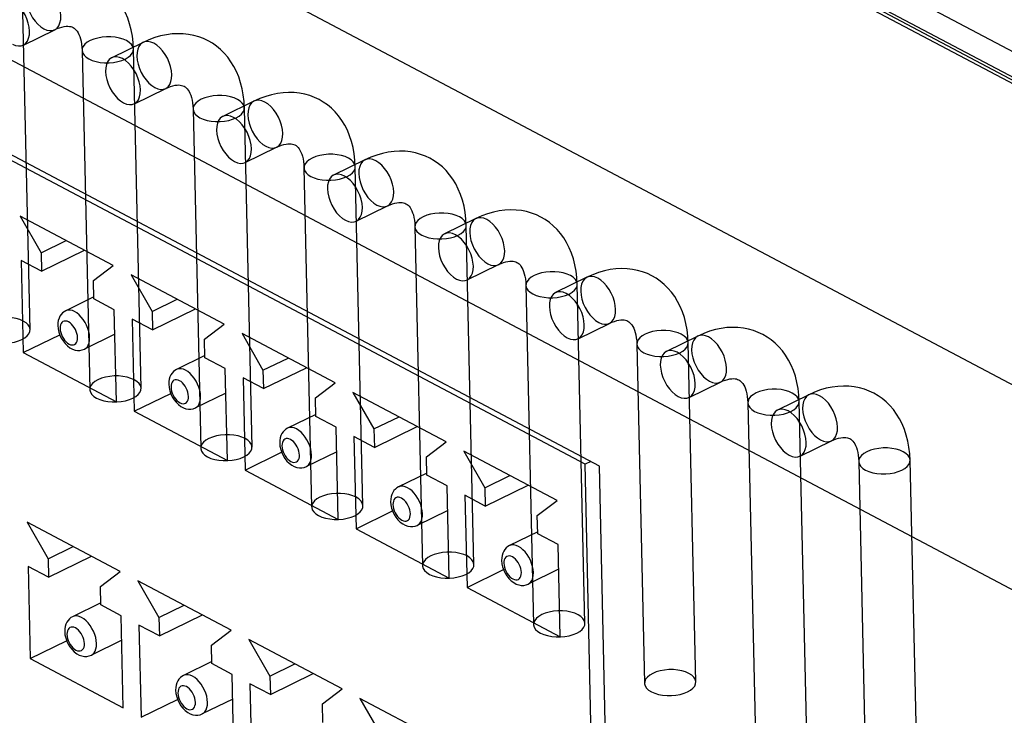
# Model space of a CAD drawing. Extents: x -840 to -217, y -121 to 557.
# Tile 91 of 145: x -372 to -349, y 467 to 484. Entities that reach past the tile are written whole.
import ezdxf

# ---------------------------------------------------------------- set-up
doc = ezdxf.new("R2010")
doc.units = 0
doc.header["$LTSCALE"] = 23.1
doc.layers.add('R912005577_AM_0', color=7, linetype='CONTINUOUS')

msp = doc.modelspace()

# ---------------------------------------------------------------- linework, layer by layer
at = {"layer": 'R912005577_AM_0', "color": 7}
for p, q in [((-342.102, 478.663), (-389.06, 503.522)), ((-341.956, 478.67), (-388.914, 503.529)), ((-343.104, 472.15), (-401.902, 503.276)), ((-388.652, 503.46), (-341.597, 478.551)), ((-341.371, 479.025), (-387.523, 503.458)), ((-345.135, 468.435), (-404.148, 499.675)), ((-358.394, 473.241), (-386.018, 487.864)), ((-358.728, 473.285), (-385.603, 487.512)), ((-371.697, 476.429), (-371.876, 484.356)), ((-371.854, 483.082), (-371.122, 483.44)), ((-369.058, 483.144), (-369.79, 482.786)), ((-370.482, 482.957), (-370.303, 475.031)), ((-369.104, 475.057), (-369.283, 482.983)), ((-369.261, 481.709), (-368.529, 482.067)), ((-366.465, 481.771), (-367.197, 481.413)), ((-366.511, 473.684), (-366.69, 481.61)), ((-367.889, 481.585), (-367.711, 473.658)), ((-366.669, 480.337), (-365.936, 480.694)), ((-363.872, 480.398), (-364.604, 480.041)), ((-363.918, 472.311), (-364.097, 480.238)), ((-365.297, 480.212), (-365.118, 472.286)), ((-364.076, 478.964), (-363.343, 479.322)), ((-371.93, 479.082), (-371.44, 478.227)), ((-369.753, 477.929), (-371.93, 479.082)), ((-361.279, 479.026), (-362.012, 478.668)), ((-361.325, 470.939), (-361.504, 478.865)), ((-362.704, 478.839), (-362.525, 470.913)), ((-371.44, 478.227), (-370.855, 478.513)), ((-371.44, 478.227), (-371.431, 477.796)), ((-371.431, 477.796), (-370.427, 478.286)), ((-371.907, 478.048), (-371.858, 475.894)), ((-371.431, 477.796), (-371.907, 478.048)), ((-370.215, 477.578), (-369.753, 477.929)), ((-361.483, 477.591), (-360.75, 477.949)), ((-369.337, 477.709), (-368.847, 476.854)), ((-367.16, 476.557), (-369.337, 477.709)), ((-370.206, 477.147), (-370.215, 477.578)), ((-360.111, 477.467), (-359.932, 469.54)), ((-358.686, 477.653), (-359.419, 477.296)), ((-358.732, 469.566), (-358.911, 477.492)), ((-370.207, 477.194), (-370.866, 476.873)), ((-369.729, 476.895), (-370.206, 477.147)), ((-368.847, 476.854), (-368.262, 477.14)), ((-369.681, 474.741), (-369.729, 476.895)), ((-368.847, 476.854), (-368.838, 476.423)), ((-368.838, 476.423), (-367.834, 476.913)), ((-369.314, 476.676), (-369.265, 474.522)), ((-368.838, 476.423), (-369.314, 476.676)), ((-367.622, 476.206), (-367.16, 476.557)), ((-358.89, 476.219), (-358.157, 476.576)), ((-369.716, 476.321), (-370.427, 475.974)), ((-366.745, 476.337), (-366.255, 475.481)), ((-364.567, 475.184), (-366.745, 476.337)), ((-371.858, 475.894), (-371.005, 476.311)), ((-367.613, 475.775), (-367.622, 476.206)), ((-357.518, 476.094), (-357.339, 468.168)), ((-356.093, 476.281), (-356.826, 475.923)), ((-356.139, 468.193), (-356.318, 476.12)), ((-371.858, 475.894), (-369.681, 474.741)), ((-367.614, 475.822), (-368.273, 475.5)), ((-367.136, 475.523), (-367.613, 475.775)), ((-366.255, 475.481), (-365.669, 475.767)), ((-367.088, 473.369), (-367.136, 475.523)), ((-366.255, 475.481), (-366.245, 475.051)), ((-366.245, 475.051), (-365.241, 475.541)), ((-366.721, 475.303), (-366.673, 473.149)), ((-366.245, 475.051), (-366.721, 475.303)), ((-365.03, 474.833), (-364.567, 475.184)), ((-356.297, 474.846), (-355.564, 475.204)), ((-369.265, 474.522), (-368.412, 474.938)), ((-367.123, 474.948), (-367.834, 474.601)), ((-364.152, 474.964), (-363.662, 474.109)), ((-361.974, 473.811), (-364.152, 474.964)), ((-365.02, 474.402), (-365.03, 474.833)), ((-354.925, 474.721), (-354.746, 466.795)), ((-353.5, 474.908), (-354.233, 474.55)), ((-353.546, 466.821), (-353.725, 474.747)), ((-369.265, 474.522), (-367.088, 473.369)), ((-365.021, 474.449), (-365.68, 474.127)), ((-364.543, 474.15), (-365.02, 474.402)), ((-363.662, 474.109), (-363.076, 474.395)), ((-364.495, 471.996), (-364.543, 474.15)), ((-363.662, 474.109), (-363.652, 473.678)), ((-363.652, 473.678), (-362.648, 474.168)), ((-364.128, 473.93), (-364.08, 471.776)), ((-363.652, 473.678), (-364.128, 473.93)), ((-362.437, 473.46), (-361.974, 473.811)), ((-353.704, 473.473), (-352.972, 473.831)), ((-366.673, 473.149), (-365.819, 473.566)), ((-364.53, 473.576), (-365.241, 473.229)), ((-361.559, 473.591), (-361.069, 472.736)), ((-359.381, 472.439), (-361.559, 473.591)), ((-362.427, 473.03), (-362.437, 473.46)), ((-358.597, 473.348), (-358.728, 473.285)), ((-352.332, 473.349), (-352.153, 465.422)), ((-350.953, 465.448), (-351.132, 473.374)), ((-366.673, 473.149), (-364.495, 471.996)), ((-358.432, 460.189), (-358.728, 473.285)), ((-358.23, 466.004), (-358.394, 473.241)), ((-362.428, 473.076), (-363.087, 472.755)), ((-361.951, 472.777), (-362.427, 473.03)), ((-361.069, 472.736), (-360.483, 473.022)), ((-361.902, 470.623), (-361.951, 472.777)), ((-361.069, 472.736), (-361.059, 472.305)), ((-361.059, 472.305), (-360.055, 472.796)), ((-361.535, 472.558), (-361.487, 470.404)), ((-361.059, 472.305), (-361.535, 472.558)), ((-359.844, 472.088), (-359.381, 472.439)), ((-364.08, 471.776), (-363.226, 472.193)), ((-361.938, 472.203), (-362.648, 471.856)), ((-359.834, 471.657), (-359.844, 472.088)), ((-371.769, 471.931), (-371.279, 471.076)), ((-369.591, 470.778), (-371.769, 471.931)), ((-364.08, 471.776), (-361.902, 470.623)), ((-359.835, 471.704), (-360.494, 471.382)), ((-359.358, 471.405), (-359.834, 471.657)), ((-371.279, 471.076), (-370.693, 471.362)), ((-359.309, 469.251), (-359.358, 471.405)), ((-371.279, 471.076), (-371.269, 470.645)), ((-371.269, 470.645), (-370.265, 471.135)), ((-371.746, 470.897), (-371.697, 468.743)), ((-371.269, 470.645), (-371.746, 470.897)), ((-361.487, 470.404), (-360.633, 470.821)), ((-359.345, 470.83), (-360.055, 470.483)), ((-370.054, 470.427), (-369.591, 470.778)), ((-370.044, 469.996), (-370.054, 470.427)), ((-369.176, 470.558), (-368.686, 469.703)), ((-366.998, 469.405), (-369.176, 470.558)), ((-361.487, 470.404), (-359.309, 469.251)), ((-370.045, 470.043), (-370.704, 469.721)), ((-369.568, 469.744), (-370.044, 469.996)), ((-368.686, 469.703), (-368.1, 469.989)), ((-369.519, 467.59), (-369.568, 469.744)), ((-368.686, 469.703), (-368.676, 469.272)), ((-368.676, 469.272), (-367.672, 469.762)), ((-369.153, 469.524), (-369.104, 467.371)), ((-368.676, 469.272), (-369.153, 469.524)), ((-367.461, 469.055), (-366.998, 469.405)), ((-366.583, 469.186), (-366.093, 468.33)), ((-364.405, 468.033), (-366.583, 469.186)), ((-371.697, 468.743), (-370.843, 469.16)), ((-369.555, 469.17), (-370.266, 468.823)), ((-367.451, 468.624), (-367.461, 469.055)), ((-371.697, 468.743), (-369.519, 467.59)), ((-367.452, 468.671), (-368.111, 468.349)), ((-366.975, 468.372), (-367.451, 468.624)), ((-366.093, 468.33), (-365.508, 468.616)), ((-366.926, 466.218), (-366.975, 468.372)), ((-366.093, 468.33), (-366.083, 467.9)), ((-366.083, 467.9), (-365.08, 468.39)), ((-366.56, 468.152), (-366.511, 465.998)), ((-366.083, 467.9), (-366.56, 468.152)), ((-364.868, 467.682), (-364.405, 468.033)), ((-363.99, 467.813), (-363.5, 466.958)), ((-361.812, 466.66), (-363.99, 467.813)), ((-369.104, 467.371), (-368.25, 467.787)), ((-366.962, 467.797), (-367.673, 467.45)), ((-364.858, 467.251), (-364.868, 467.682))]:
    msp.add_line(p, q, dxfattribs=at)
for points in [[(-371.398, 484.495), (-371.469, 484.524), (-371.537, 484.537), (-371.6, 484.533), (-371.658, 484.513), (-371.707, 484.476), (-371.745, 484.423), (-371.774, 484.357), (-371.79, 484.28), (-371.795, 484.194), (-371.786, 484.101), (-371.766, 484.004), (-371.734, 483.907), (-371.692, 483.811), (-371.64, 483.721), (-371.58, 483.639), (-371.515, 483.567), (-371.446, 483.507), (-371.375, 483.461)], [(-371.375, 483.461), (-371.304, 483.432), (-371.236, 483.419), (-371.172, 483.423), (-371.115, 483.443), (-371.066, 483.48), (-371.027, 483.533), (-370.999, 483.599), (-370.982, 483.676), (-370.978, 483.762), (-370.986, 483.855), (-371.007, 483.952), (-371.039, 484.049), (-371.081, 484.145), (-371.133, 484.235), (-371.192, 484.317), (-371.258, 484.389), (-371.327, 484.449), (-371.398, 484.495)], [(-369.283, 482.983), (-369.291, 483.138), (-369.308, 483.288), (-369.335, 483.434), (-369.371, 483.574), (-369.416, 483.708), (-369.469, 483.835), (-369.53, 483.954), (-369.598, 484.066), (-369.673, 484.169), (-369.755, 484.264), (-369.842, 484.35), (-369.934, 484.427), (-370.031, 484.494), (-370.131, 484.553)], [(-372.107, 483.103), (-372.037, 483.074), (-371.968, 483.061), (-371.905, 483.065), (-371.847, 483.085), (-371.799, 483.123), (-371.76, 483.175), (-371.732, 483.241), (-371.715, 483.318), (-371.71, 483.404), (-371.719, 483.497), (-371.739, 483.594), (-371.771, 483.692), (-371.814, 483.787), (-371.865, 483.877), (-371.925, 483.96), (-371.99, 484.032), (-372.06, 484.092), (-372.13, 484.137)], [(-371.122, 483.44), (-371.063, 483.466), (-371.007, 483.487), (-370.953, 483.503), (-370.903, 483.514), (-370.857, 483.52), (-370.816, 483.521), (-370.78, 483.519), (-370.748, 483.513), (-370.719, 483.504), (-370.692, 483.492)], [(-370.693, 483.492), (-370.667, 483.476), (-370.642, 483.456), (-370.619, 483.433), (-370.597, 483.404), (-370.576, 483.369), (-370.555, 483.328), (-370.536, 483.281), (-370.519, 483.228), (-370.505, 483.169), (-370.494, 483.105), (-370.486, 483.034), (-370.482, 482.957)], [(-369.443, 483.185), (-369.521, 483.219), (-369.609, 483.245), (-369.706, 483.264), (-369.808, 483.273), (-369.913, 483.274), (-370.016, 483.264), (-370.116, 483.246), (-370.208, 483.22), (-370.291, 483.186), (-370.361, 483.146), (-370.416, 483.1), (-370.455, 483.05), (-370.478, 482.998), (-370.482, 482.945), (-370.467, 482.892), (-370.435, 482.842), (-370.386, 482.796), (-370.322, 482.756)], [(-367.538, 483.18), (-367.644, 483.231), (-367.756, 483.273), (-367.872, 483.306), (-367.994, 483.33), (-368.119, 483.343), (-368.248, 483.347), (-368.379, 483.34), (-368.512, 483.323), (-368.647, 483.295), (-368.783, 483.255), (-368.92, 483.205), (-369.058, 483.144)], [(-370.322, 482.756), (-370.244, 482.721), (-370.156, 482.695), (-370.059, 482.676), (-369.957, 482.667), (-369.852, 482.667), (-369.749, 482.676), (-369.649, 482.694), (-369.557, 482.72), (-369.474, 482.754), (-369.404, 482.795), (-369.349, 482.84), (-369.31, 482.89), (-369.287, 482.942), (-369.284, 482.996), (-369.298, 483.048), (-369.331, 483.098), (-369.379, 483.144), (-369.443, 483.185)], [(-368.805, 483.122), (-368.876, 483.152), (-368.944, 483.164), (-369.008, 483.161), (-369.065, 483.14), (-369.114, 483.103), (-369.153, 483.051), (-369.181, 482.985), (-369.197, 482.908), (-369.202, 482.821), (-369.193, 482.728), (-369.173, 482.632), (-369.141, 482.534), (-369.099, 482.439), (-369.047, 482.348), (-368.987, 482.266), (-368.922, 482.194), (-368.853, 482.134), (-368.782, 482.088)], [(-368.782, 482.088), (-368.711, 482.059), (-368.643, 482.046), (-368.579, 482.05), (-368.522, 482.07), (-368.473, 482.108), (-368.434, 482.16), (-368.406, 482.226), (-368.39, 482.303), (-368.385, 482.389), (-368.394, 482.482), (-368.414, 482.579), (-368.446, 482.677), (-368.488, 482.772), (-368.54, 482.862), (-368.6, 482.945), (-368.665, 483.017), (-368.734, 483.077), (-368.805, 483.122)], [(-366.69, 481.61), (-366.698, 481.765), (-366.716, 481.916), (-366.742, 482.061), (-366.778, 482.202), (-366.823, 482.336), (-366.876, 482.463), (-366.937, 482.582), (-367.005, 482.693), (-367.08, 482.796), (-367.162, 482.891), (-367.249, 482.977), (-367.341, 483.054), (-367.438, 483.122), (-367.538, 483.18)], [(-369.538, 482.765), (-369.608, 482.794), (-369.676, 482.807), (-369.74, 482.803), (-369.797, 482.783), (-369.846, 482.746), (-369.885, 482.693), (-369.913, 482.627), (-369.93, 482.55), (-369.934, 482.464), (-369.926, 482.371), (-369.905, 482.274), (-369.873, 482.177), (-369.831, 482.081), (-369.779, 481.991), (-369.72, 481.908), (-369.654, 481.836), (-369.585, 481.776), (-369.514, 481.731)], [(-369.514, 481.731), (-369.444, 481.701), (-369.376, 481.689), (-369.312, 481.692), (-369.255, 481.713), (-369.206, 481.75), (-369.167, 481.802), (-369.139, 481.868), (-369.122, 481.945), (-369.118, 482.032), (-369.126, 482.125), (-369.147, 482.221), (-369.178, 482.319), (-369.221, 482.414), (-369.272, 482.505), (-369.332, 482.587), (-369.397, 482.659), (-369.467, 482.719), (-369.538, 482.765)], [(-368.529, 482.067), (-368.47, 482.093), (-368.414, 482.115), (-368.36, 482.131), (-368.31, 482.141), (-368.264, 482.147), (-368.223, 482.149), (-368.187, 482.146), (-368.156, 482.14), (-368.126, 482.132), (-368.099, 482.119)], [(-368.1, 482.12), (-368.074, 482.104), (-368.049, 482.084), (-368.027, 482.06), (-368.004, 482.031), (-367.983, 481.996), (-367.962, 481.955), (-367.943, 481.908), (-367.926, 481.855), (-367.912, 481.797), (-367.901, 481.732), (-367.893, 481.661), (-367.889, 481.585)], [(-366.85, 481.812), (-366.928, 481.846), (-367.017, 481.873), (-367.113, 481.891), (-367.215, 481.901), (-367.32, 481.901), (-367.423, 481.892), (-367.523, 481.874), (-367.615, 481.847), (-367.698, 481.814), (-367.768, 481.773), (-367.823, 481.727), (-367.862, 481.677), (-367.885, 481.625), (-367.889, 481.572), (-367.874, 481.52), (-367.842, 481.47), (-367.793, 481.424), (-367.729, 481.383)], [(-364.945, 481.807), (-365.051, 481.858), (-365.163, 481.9), (-365.28, 481.933), (-365.401, 481.957), (-365.526, 481.971), (-365.655, 481.974), (-365.786, 481.968), (-365.919, 481.95), (-366.054, 481.922), (-366.191, 481.883), (-366.328, 481.833), (-366.465, 481.771)], [(-367.729, 481.383), (-367.652, 481.349), (-367.563, 481.322), (-367.466, 481.304), (-367.364, 481.294), (-367.259, 481.294), (-367.156, 481.303), (-367.056, 481.321), (-366.964, 481.347), (-366.881, 481.381), (-366.811, 481.422), (-366.756, 481.468), (-366.717, 481.518), (-366.694, 481.57), (-366.691, 481.623), (-366.705, 481.675), (-366.738, 481.725), (-366.786, 481.771), (-366.85, 481.812)], [(-366.212, 481.75), (-366.283, 481.779), (-366.351, 481.792), (-366.415, 481.788), (-366.472, 481.768), (-366.521, 481.731), (-366.56, 481.678), (-366.588, 481.612), (-366.604, 481.535), (-366.609, 481.449), (-366.6, 481.356), (-366.58, 481.259), (-366.548, 481.162), (-366.506, 481.066), (-366.454, 480.976), (-366.394, 480.893), (-366.329, 480.821), (-366.26, 480.761), (-366.189, 480.716)], [(-366.189, 480.716), (-366.118, 480.686), (-366.05, 480.674), (-365.986, 480.677), (-365.929, 480.698), (-365.88, 480.735), (-365.841, 480.787), (-365.813, 480.853), (-365.797, 480.93), (-365.792, 481.017), (-365.801, 481.11), (-365.821, 481.206), (-365.853, 481.304), (-365.895, 481.399), (-365.947, 481.49), (-366.007, 481.572), (-366.072, 481.644), (-366.141, 481.704), (-366.212, 481.75)], [(-364.097, 480.238), (-364.105, 480.392), (-364.123, 480.543), (-364.149, 480.689), (-364.185, 480.829), (-364.23, 480.963), (-364.283, 481.09), (-364.344, 481.209), (-364.412, 481.321), (-364.487, 481.424), (-364.569, 481.518), (-364.656, 481.604), (-364.748, 481.681), (-364.845, 481.749), (-364.945, 481.808)], [(-366.945, 481.392), (-367.015, 481.421), (-367.083, 481.434), (-367.147, 481.43), (-367.204, 481.41), (-367.253, 481.373), (-367.292, 481.32), (-367.32, 481.255), (-367.337, 481.178), (-367.341, 481.091), (-367.333, 480.998), (-367.312, 480.901), (-367.28, 480.804), (-367.238, 480.708), (-367.186, 480.618), (-367.127, 480.536), (-367.061, 480.464), (-366.992, 480.404), (-366.921, 480.358)], [(-366.921, 480.358), (-366.851, 480.329), (-366.783, 480.316), (-366.719, 480.32), (-366.662, 480.34), (-366.613, 480.377), (-366.574, 480.43), (-366.546, 480.496), (-366.529, 480.573), (-366.525, 480.659), (-366.533, 480.752), (-366.554, 480.849), (-366.585, 480.946), (-366.628, 481.042), (-366.679, 481.132), (-366.739, 481.214), (-366.805, 481.287), (-366.874, 481.346), (-366.945, 481.392)], [(-365.936, 480.694), (-365.877, 480.721), (-365.821, 480.742), (-365.767, 480.758), (-365.717, 480.769), (-365.671, 480.774), (-365.63, 480.776), (-365.594, 480.773), (-365.563, 480.768), (-365.533, 480.759), (-365.506, 480.747)], [(-365.507, 480.747), (-365.481, 480.731), (-365.456, 480.711), (-365.434, 480.687), (-365.411, 480.658), (-365.39, 480.623), (-365.369, 480.582), (-365.35, 480.535), (-365.334, 480.482), (-365.319, 480.424), (-365.308, 480.359), (-365.3, 480.289), (-365.297, 480.212)], [(-364.257, 480.439), (-364.335, 480.473), (-364.424, 480.5), (-364.52, 480.518), (-364.623, 480.528), (-364.727, 480.528), (-364.831, 480.519), (-364.93, 480.501), (-365.022, 480.475), (-365.105, 480.441), (-365.175, 480.4), (-365.23, 480.354), (-365.27, 480.305), (-365.292, 480.252), (-365.296, 480.199), (-365.281, 480.147), (-365.249, 480.097), (-365.2, 480.051), (-365.136, 480.01)], [(-362.352, 480.435), (-362.458, 480.485), (-362.57, 480.527), (-362.687, 480.561), (-362.808, 480.584), (-362.933, 480.598), (-363.062, 480.602), (-363.193, 480.595), (-363.327, 480.578), (-363.462, 480.549), (-363.598, 480.51), (-363.735, 480.46), (-363.872, 480.398)], [(-365.136, 480.01), (-365.059, 479.976), (-364.97, 479.95), (-364.873, 479.931), (-364.771, 479.922), (-364.667, 479.921), (-364.563, 479.931), (-364.464, 479.949), (-364.371, 479.975), (-364.288, 480.009), (-364.219, 480.049), (-364.163, 480.095), (-364.124, 480.145), (-364.102, 480.197), (-364.098, 480.25), (-364.113, 480.303), (-364.145, 480.352), (-364.193, 480.399), (-364.257, 480.439)], [(-363.619, 480.377), (-363.69, 480.406), (-363.758, 480.419), (-363.822, 480.415), (-363.879, 480.395), (-363.928, 480.358), (-363.967, 480.305), (-363.995, 480.24), (-364.012, 480.163), (-364.016, 480.076), (-364.008, 479.983), (-363.987, 479.886), (-363.955, 479.789), (-363.913, 479.693), (-363.861, 479.603), (-363.801, 479.521), (-363.736, 479.449), (-363.667, 479.389), (-363.596, 479.343)], [(-363.596, 479.343), (-363.525, 479.314), (-363.457, 479.301), (-363.394, 479.305), (-363.336, 479.325), (-363.287, 479.362), (-363.248, 479.415), (-363.22, 479.481), (-363.204, 479.558), (-363.199, 479.644), (-363.208, 479.737), (-363.228, 479.834), (-363.26, 479.931), (-363.302, 480.027), (-363.354, 480.117), (-363.414, 480.199), (-363.479, 480.272), (-363.548, 480.331), (-363.619, 480.377)], [(-361.504, 478.865), (-361.512, 479.02), (-361.53, 479.17), (-361.557, 479.316), (-361.592, 479.456), (-361.637, 479.59), (-361.69, 479.717), (-361.751, 479.837), (-361.819, 479.948), (-361.894, 480.051), (-361.976, 480.146), (-362.063, 480.232), (-362.156, 480.309), (-362.252, 480.376), (-362.352, 480.435)], [(-364.352, 480.019), (-364.422, 480.049), (-364.49, 480.061), (-364.554, 480.058), (-364.611, 480.037), (-364.66, 480), (-364.699, 479.948), (-364.727, 479.882), (-364.744, 479.805), (-364.748, 479.719), (-364.74, 479.625), (-364.719, 479.529), (-364.688, 479.431), (-364.645, 479.336), (-364.594, 479.245), (-364.534, 479.163), (-364.468, 479.091), (-364.399, 479.031), (-364.328, 478.985)], [(-364.328, 478.985), (-364.258, 478.956), (-364.19, 478.943), (-364.126, 478.947), (-364.069, 478.968), (-364.02, 479.005), (-363.981, 479.057), (-363.953, 479.123), (-363.936, 479.2), (-363.932, 479.286), (-363.94, 479.379), (-363.961, 479.476), (-363.993, 479.574), (-364.035, 479.669), (-364.087, 479.759), (-364.146, 479.842), (-364.212, 479.914), (-364.281, 479.974), (-364.352, 480.019)], [(-363.343, 479.322), (-363.284, 479.348), (-363.228, 479.369), (-363.174, 479.385), (-363.124, 479.396), (-363.078, 479.402), (-363.037, 479.403), (-363.001, 479.401), (-362.97, 479.395), (-362.94, 479.386), (-362.913, 479.374)], [(-362.914, 479.374), (-362.888, 479.358), (-362.863, 479.338), (-362.841, 479.315), (-362.818, 479.286), (-362.797, 479.251), (-362.776, 479.21), (-362.757, 479.163), (-362.741, 479.11), (-362.726, 479.051), (-362.715, 478.987), (-362.708, 478.916), (-362.704, 478.839)], [(-361.664, 479.067), (-361.742, 479.101), (-361.831, 479.127), (-361.928, 479.146), (-362.03, 479.155), (-362.134, 479.156), (-362.238, 479.146), (-362.337, 479.128), (-362.429, 479.102), (-362.512, 479.068), (-362.582, 479.028), (-362.637, 478.982), (-362.677, 478.932), (-362.699, 478.88), (-362.703, 478.827), (-362.688, 478.774), (-362.656, 478.725), (-362.607, 478.678), (-362.543, 478.638)], [(-359.759, 479.062), (-359.865, 479.113), (-359.977, 479.155), (-360.094, 479.188), (-360.215, 479.212), (-360.34, 479.226), (-360.469, 479.229), (-360.6, 479.222), (-360.734, 479.205), (-360.869, 479.177), (-361.005, 479.138), (-361.142, 479.087), (-361.279, 479.026)], [(-362.543, 478.638), (-362.466, 478.604), (-362.377, 478.577), (-362.28, 478.559), (-362.178, 478.549), (-362.074, 478.549), (-361.97, 478.558), (-361.871, 478.576), (-361.778, 478.602), (-361.696, 478.636), (-361.626, 478.677), (-361.57, 478.723), (-361.531, 478.772), (-361.509, 478.825), (-361.505, 478.878), (-361.52, 478.93), (-361.552, 478.98), (-361.601, 479.026), (-361.664, 479.067)], [(-361.026, 479.004), (-361.097, 479.034), (-361.165, 479.046), (-361.229, 479.043), (-361.286, 479.022), (-361.335, 478.985), (-361.374, 478.933), (-361.402, 478.867), (-361.419, 478.79), (-361.423, 478.704), (-361.415, 478.61), (-361.394, 478.514), (-361.362, 478.416), (-361.32, 478.321), (-361.268, 478.23), (-361.209, 478.148), (-361.143, 478.076), (-361.074, 478.016), (-361.003, 477.97)], [(-361.003, 477.97), (-360.933, 477.941), (-360.864, 477.928), (-360.801, 477.932), (-360.743, 477.953), (-360.694, 477.99), (-360.656, 478.042), (-360.627, 478.108), (-360.611, 478.185), (-360.606, 478.271), (-360.615, 478.364), (-360.635, 478.461), (-360.667, 478.559), (-360.709, 478.654), (-360.761, 478.744), (-360.821, 478.827), (-360.886, 478.899), (-360.955, 478.959), (-361.026, 479.004)], [(-358.911, 477.492), (-358.919, 477.647), (-358.937, 477.798), (-358.964, 477.944), (-359, 478.084), (-359.044, 478.218), (-359.097, 478.345), (-359.158, 478.464), (-359.226, 478.575), (-359.301, 478.678), (-359.383, 478.773), (-359.47, 478.859), (-359.563, 478.936), (-359.659, 479.004), (-359.76, 479.062)], [(-361.759, 478.647), (-361.829, 478.676), (-361.897, 478.689), (-361.961, 478.685), (-362.018, 478.665), (-362.067, 478.628), (-362.106, 478.575), (-362.134, 478.509), (-362.151, 478.432), (-362.155, 478.346), (-362.147, 478.253), (-362.126, 478.156), (-362.095, 478.059), (-362.052, 477.963), (-362.001, 477.873), (-361.941, 477.79), (-361.876, 477.718), (-361.806, 477.658), (-361.735, 477.613)], [(-361.735, 477.613), (-361.665, 477.583), (-361.597, 477.571), (-361.533, 477.575), (-361.476, 477.595), (-361.427, 477.632), (-361.388, 477.685), (-361.36, 477.75), (-361.343, 477.827), (-361.339, 477.914), (-361.347, 478.007), (-361.368, 478.103), (-361.4, 478.201), (-361.442, 478.297), (-361.494, 478.387), (-361.553, 478.469), (-361.619, 478.541), (-361.688, 478.601), (-361.759, 478.647)], [(-360.75, 477.949), (-360.691, 477.976), (-360.635, 477.997), (-360.581, 478.013), (-360.531, 478.023), (-360.485, 478.029), (-360.444, 478.031), (-360.408, 478.028), (-360.377, 478.023), (-360.347, 478.014), (-360.32, 478.001)], [(-360.321, 478.002), (-360.295, 477.986), (-360.271, 477.966), (-360.248, 477.942), (-360.226, 477.913), (-360.204, 477.878), (-360.183, 477.837), (-360.164, 477.79), (-360.148, 477.737), (-360.134, 477.679), (-360.122, 477.614), (-360.115, 477.543), (-360.111, 477.467)], [(-359.071, 477.694), (-359.149, 477.728), (-359.238, 477.755), (-359.335, 477.773), (-359.437, 477.783), (-359.541, 477.783), (-359.645, 477.774), (-359.744, 477.756), (-359.837, 477.73), (-359.919, 477.696), (-359.989, 477.655), (-360.044, 477.609), (-360.084, 477.559), (-360.106, 477.507), (-360.11, 477.454), (-360.095, 477.402), (-360.063, 477.352), (-360.014, 477.306), (-359.95, 477.265)], [(-357.166, 477.689), (-357.272, 477.74), (-357.384, 477.782), (-357.501, 477.815), (-357.622, 477.839), (-357.747, 477.853), (-357.876, 477.857), (-358.007, 477.85), (-358.141, 477.832), (-358.276, 477.804), (-358.412, 477.765), (-358.549, 477.715), (-358.686, 477.653)], [(-359.95, 477.265), (-359.873, 477.231), (-359.784, 477.204), (-359.687, 477.186), (-359.585, 477.176), (-359.481, 477.176), (-359.377, 477.185), (-359.278, 477.203), (-359.185, 477.23), (-359.103, 477.263), (-359.033, 477.304), (-358.978, 477.35), (-358.938, 477.4), (-358.916, 477.452), (-358.912, 477.505), (-358.927, 477.557), (-358.959, 477.607), (-359.008, 477.653), (-359.071, 477.694)], [(-358.433, 477.632), (-358.504, 477.661), (-358.572, 477.674), (-358.636, 477.67), (-358.693, 477.65), (-358.742, 477.613), (-358.781, 477.56), (-358.809, 477.494), (-358.826, 477.417), (-358.83, 477.331), (-358.822, 477.238), (-358.801, 477.141), (-358.769, 477.044), (-358.727, 476.948), (-358.675, 476.858), (-358.616, 476.775), (-358.55, 476.703), (-358.481, 476.643), (-358.41, 476.598)], [(-358.41, 476.598), (-358.34, 476.568), (-358.271, 476.556), (-358.208, 476.559), (-358.15, 476.58), (-358.102, 476.617), (-358.063, 476.669), (-358.035, 476.735), (-358.018, 476.812), (-358.013, 476.899), (-358.022, 476.992), (-358.042, 477.088), (-358.074, 477.186), (-358.117, 477.281), (-358.168, 477.372), (-358.228, 477.454), (-358.293, 477.526), (-358.363, 477.586), (-358.433, 477.632)], [(-356.318, 476.12), (-356.326, 476.275), (-356.344, 476.425), (-356.371, 476.571), (-356.407, 476.711), (-356.451, 476.845), (-356.504, 476.972), (-356.565, 477.091), (-356.633, 477.203), (-356.709, 477.306), (-356.79, 477.4), (-356.877, 477.486), (-356.97, 477.563), (-357.066, 477.631), (-357.167, 477.69)], [(-359.166, 477.274), (-359.236, 477.303), (-359.305, 477.316), (-359.368, 477.312), (-359.426, 477.292), (-359.474, 477.255), (-359.513, 477.202), (-359.542, 477.137), (-359.558, 477.06), (-359.563, 476.973), (-359.554, 476.88), (-359.534, 476.783), (-359.502, 476.686), (-359.459, 476.59), (-359.408, 476.5), (-359.348, 476.418), (-359.283, 476.346), (-359.213, 476.286), (-359.143, 476.24)], [(-359.143, 476.24), (-359.072, 476.211), (-359.004, 476.198), (-358.94, 476.202), (-358.883, 476.222), (-358.834, 476.259), (-358.795, 476.312), (-358.767, 476.378), (-358.75, 476.455), (-358.746, 476.541), (-358.754, 476.634), (-358.775, 476.731), (-358.807, 476.828), (-358.849, 476.924), (-358.901, 477.014), (-358.96, 477.096), (-359.026, 477.169), (-359.095, 477.229), (-359.166, 477.274)], [(-370.866, 476.873), (-370.904, 476.85), (-370.94, 476.821), (-370.972, 476.786), (-371, 476.745), (-371.022, 476.698), (-371.039, 476.646), (-371.048, 476.588), (-371.05, 476.527)], [(-370.306, 476.243), (-370.312, 476.313), (-370.326, 476.385), (-370.348, 476.458), (-370.377, 476.531), (-370.413, 476.6), (-370.454, 476.666), (-370.501, 476.725), (-370.55, 476.777), (-370.603, 476.821), (-370.656, 476.854), (-370.709, 476.877), (-370.761, 476.889), (-370.81, 476.889), (-370.854, 476.878), (-370.866, 476.873)], [(-371.857, 476.631), (-371.935, 476.665), (-372.023, 476.692), (-372.12, 476.71), (-372.222, 476.72), (-372.327, 476.72), (-372.43, 476.711), (-372.53, 476.693), (-372.622, 476.666), (-372.705, 476.632), (-372.775, 476.592), (-372.83, 476.546), (-372.869, 476.496), (-372.892, 476.444), (-372.896, 476.391), (-372.881, 476.339), (-372.848, 476.289), (-372.8, 476.243), (-372.736, 476.202)], [(-372.736, 476.202), (-372.658, 476.168), (-372.57, 476.141), (-372.473, 476.123), (-372.371, 476.113), (-372.266, 476.113), (-372.163, 476.122), (-372.063, 476.14), (-371.971, 476.166), (-371.888, 476.2), (-371.818, 476.241), (-371.763, 476.287), (-371.724, 476.336), (-371.701, 476.389), (-371.698, 476.442), (-371.712, 476.494), (-371.745, 476.544), (-371.793, 476.59), (-371.857, 476.631)], [(-370.589, 476.244), (-370.593, 476.29), (-370.603, 476.337), (-370.619, 476.386), (-370.64, 476.434), (-370.666, 476.48), (-370.695, 476.521), (-370.728, 476.557), (-370.763, 476.587), (-370.799, 476.61), (-370.834, 476.625), (-370.868, 476.631), (-370.9, 476.629), (-370.929, 476.619), (-370.953, 476.6), (-370.973, 476.574), (-370.987, 476.541), (-370.995, 476.503), (-370.997, 476.46)], [(-358.157, 476.576), (-358.099, 476.603), (-358.042, 476.624), (-357.988, 476.64), (-357.938, 476.651), (-357.892, 476.657), (-357.851, 476.658), (-357.816, 476.656), (-357.784, 476.65), (-357.755, 476.641), (-357.727, 476.629)], [(-357.728, 476.629), (-357.702, 476.613), (-357.678, 476.593), (-357.655, 476.569), (-357.633, 476.541), (-357.611, 476.506), (-357.59, 476.465), (-357.572, 476.417), (-357.555, 476.365), (-357.541, 476.306), (-357.53, 476.242), (-357.522, 476.171), (-357.518, 476.094)], [(-371.05, 476.527), (-371.043, 476.45), (-371.027, 476.375)], [(-371.027, 476.375), (-371.001, 476.301), (-370.968, 476.231), (-370.927, 476.165), (-370.88, 476.105), (-370.826, 476.052), (-370.768, 476.008), (-370.708, 475.975), (-370.648, 475.954), (-370.589, 475.944), (-370.532, 475.944), (-370.478, 475.955), (-370.427, 475.974)], [(-370.997, 476.46), (-370.993, 476.413), (-370.983, 476.366), (-370.967, 476.317), (-370.946, 476.269), (-370.92, 476.224), (-370.89, 476.182), (-370.857, 476.146), (-370.823, 476.116), (-370.787, 476.093), (-370.752, 476.078), (-370.717, 476.072), (-370.685, 476.074), (-370.657, 476.084), (-370.632, 476.103), (-370.613, 476.13), (-370.599, 476.163), (-370.591, 476.2), (-370.589, 476.244)], [(-356.479, 476.321), (-356.556, 476.356), (-356.645, 476.382), (-356.742, 476.401), (-356.844, 476.41), (-356.948, 476.41), (-357.052, 476.401), (-357.151, 476.383), (-357.244, 476.357), (-357.326, 476.323), (-357.396, 476.282), (-357.451, 476.236), (-357.491, 476.187), (-357.513, 476.134), (-357.517, 476.081), (-357.502, 476.029), (-357.47, 475.979), (-357.421, 475.933), (-357.357, 475.892)], [(-357.357, 475.892), (-357.28, 475.858), (-357.191, 475.832), (-357.094, 475.813), (-356.992, 475.804), (-356.888, 475.803), (-356.784, 475.813), (-356.685, 475.831), (-356.592, 475.857), (-356.51, 475.891), (-356.44, 475.931), (-356.385, 475.977), (-356.345, 476.027), (-356.323, 476.079), (-356.319, 476.132), (-356.334, 476.185), (-356.366, 476.235), (-356.415, 476.281), (-356.479, 476.321)], [(-354.573, 476.317), (-354.679, 476.367), (-354.791, 476.409), (-354.908, 476.443), (-355.029, 476.466), (-355.155, 476.48), (-355.283, 476.484), (-355.414, 476.477), (-355.548, 476.46), (-355.683, 476.431), (-355.819, 476.392), (-355.956, 476.342), (-356.093, 476.281)], [(-353.725, 474.747), (-353.733, 474.902), (-353.751, 475.052), (-353.778, 475.198), (-353.814, 475.339), (-353.858, 475.472), (-353.911, 475.599), (-353.972, 475.719), (-354.041, 475.83), (-354.116, 475.933), (-354.197, 476.028), (-354.284, 476.114), (-354.377, 476.191), (-354.473, 476.258), (-354.574, 476.317)], [(-370.427, 475.974), (-370.399, 475.991), (-370.365, 476.024), (-370.339, 476.067), (-370.32, 476.119), (-370.309, 476.178), (-370.306, 476.243)], [(-355.841, 476.259), (-355.911, 476.288), (-355.979, 476.301), (-356.043, 476.297), (-356.1, 476.277), (-356.149, 476.24), (-356.188, 476.187), (-356.216, 476.122), (-356.233, 476.045), (-356.237, 475.958), (-356.229, 475.865), (-356.208, 475.768), (-356.176, 475.671), (-356.134, 475.575), (-356.082, 475.485), (-356.023, 475.403), (-355.957, 475.331), (-355.888, 475.271), (-355.817, 475.225)], [(-355.817, 475.225), (-355.747, 475.196), (-355.679, 475.183), (-355.615, 475.187), (-355.558, 475.207), (-355.509, 475.244), (-355.47, 475.297), (-355.442, 475.363), (-355.425, 475.44), (-355.421, 475.526), (-355.429, 475.619), (-355.45, 475.716), (-355.481, 475.813), (-355.524, 475.909), (-355.575, 475.999), (-355.635, 476.081), (-355.7, 476.154), (-355.77, 476.214), (-355.841, 476.259)], [(-356.573, 475.901), (-356.644, 475.931), (-356.712, 475.944), (-356.775, 475.94), (-356.833, 475.919), (-356.882, 475.882), (-356.92, 475.83), (-356.949, 475.764), (-356.965, 475.687), (-356.97, 475.601), (-356.961, 475.508), (-356.941, 475.411), (-356.909, 475.313), (-356.867, 475.218), (-356.815, 475.127), (-356.755, 475.045), (-356.69, 474.973), (-356.621, 474.913), (-356.55, 474.868)], [(-356.55, 474.868), (-356.479, 474.838), (-356.411, 474.825), (-356.347, 474.829), (-356.29, 474.85), (-356.241, 474.887), (-356.202, 474.939), (-356.174, 475.005), (-356.157, 475.082), (-356.153, 475.168), (-356.161, 475.261), (-356.182, 475.358), (-356.214, 475.456), (-356.256, 475.551), (-356.308, 475.642), (-356.367, 475.724), (-356.433, 475.796), (-356.502, 475.856), (-356.573, 475.901)], [(-368.273, 475.5), (-368.312, 475.477), (-368.347, 475.448), (-368.379, 475.413), (-368.407, 475.373), (-368.429, 475.325), (-368.446, 475.273), (-368.455, 475.216), (-368.458, 475.154)], [(-367.713, 474.87), (-367.719, 474.94), (-367.733, 475.012), (-367.755, 475.086), (-367.784, 475.158), (-367.82, 475.228), (-367.861, 475.293), (-367.908, 475.353), (-367.958, 475.405), (-368.01, 475.448), (-368.063, 475.481), (-368.116, 475.504), (-368.168, 475.516), (-368.217, 475.516), (-368.261, 475.505), (-368.273, 475.5)], [(-369.264, 475.258), (-369.342, 475.292), (-369.43, 475.319), (-369.527, 475.337), (-369.629, 475.347), (-369.734, 475.347), (-369.837, 475.338), (-369.937, 475.32), (-370.029, 475.294), (-370.112, 475.26), (-370.182, 475.219), (-370.237, 475.173), (-370.276, 475.124), (-370.299, 475.071), (-370.303, 475.018), (-370.288, 474.966), (-370.256, 474.916), (-370.207, 474.87), (-370.143, 474.829)], [(-370.143, 474.829), (-370.065, 474.795), (-369.977, 474.768), (-369.88, 474.75), (-369.778, 474.74), (-369.673, 474.74), (-369.57, 474.749), (-369.47, 474.767), (-369.378, 474.794), (-369.295, 474.828), (-369.225, 474.868), (-369.17, 474.914), (-369.131, 474.964), (-369.108, 475.016), (-369.105, 475.069), (-369.119, 475.121), (-369.152, 475.171), (-369.2, 475.217), (-369.264, 475.258)], [(-367.996, 474.871), (-368, 474.917), (-368.01, 474.965), (-368.026, 475.014), (-368.047, 475.062), (-368.073, 475.107), (-368.103, 475.148), (-368.135, 475.185), (-368.17, 475.215), (-368.206, 475.237), (-368.241, 475.252), (-368.275, 475.259), (-368.307, 475.257), (-368.336, 475.246), (-368.36, 475.228), (-368.38, 475.201), (-368.394, 475.168), (-368.402, 475.13), (-368.404, 475.087)], [(-355.564, 475.204), (-355.506, 475.23), (-355.449, 475.251), (-355.395, 475.267), (-355.345, 475.278), (-355.299, 475.284), (-355.258, 475.285), (-355.223, 475.283), (-355.191, 475.277), (-355.162, 475.268), (-355.135, 475.256)], [(-355.135, 475.257), (-355.109, 475.24), (-355.085, 475.221), (-355.062, 475.197), (-355.04, 475.168), (-355.018, 475.133), (-354.997, 475.092), (-354.979, 475.045), (-354.962, 474.992), (-354.948, 474.933), (-354.937, 474.869), (-354.929, 474.798), (-354.925, 474.721)], [(-368.458, 475.154), (-368.451, 475.077), (-368.434, 475.002)], [(-368.434, 475.002), (-368.408, 474.929), (-368.375, 474.858), (-368.334, 474.793), (-368.287, 474.733), (-368.233, 474.679), (-368.175, 474.635), (-368.115, 474.603), (-368.055, 474.582), (-367.996, 474.572), (-367.939, 474.572), (-367.885, 474.582), (-367.834, 474.601)], [(-368.404, 475.087), (-368.4, 475.041), (-368.39, 474.993), (-368.374, 474.945), (-368.353, 474.896), (-368.327, 474.851), (-368.297, 474.81), (-368.265, 474.773), (-368.23, 474.743), (-368.194, 474.721), (-368.159, 474.706), (-368.124, 474.699), (-368.092, 474.701), (-368.064, 474.712), (-368.039, 474.73), (-368.02, 474.757), (-368.006, 474.79), (-367.998, 474.828), (-367.996, 474.871)], [(-353.886, 474.949), (-353.963, 474.983), (-354.052, 475.009), (-354.149, 475.028), (-354.251, 475.038), (-354.355, 475.038), (-354.459, 475.028), (-354.558, 475.01), (-354.651, 474.984), (-354.733, 474.95), (-354.803, 474.91), (-354.858, 474.864), (-354.898, 474.814), (-354.92, 474.762), (-354.924, 474.709), (-354.909, 474.657), (-354.877, 474.607), (-354.828, 474.56), (-354.765, 474.52)], [(-354.765, 474.52), (-354.687, 474.486), (-354.598, 474.459), (-354.501, 474.441), (-354.399, 474.431), (-354.295, 474.431), (-354.191, 474.44), (-354.092, 474.458), (-353.999, 474.484), (-353.917, 474.518), (-353.847, 474.559), (-353.792, 474.605), (-353.752, 474.654), (-353.73, 474.707), (-353.726, 474.76), (-353.741, 474.812), (-353.773, 474.862), (-353.822, 474.908), (-353.886, 474.949)], [(-351.98, 474.944), (-352.086, 474.995), (-352.198, 475.037), (-352.315, 475.07), (-352.436, 475.094), (-352.562, 475.108), (-352.69, 475.111), (-352.822, 475.104), (-352.955, 475.087), (-353.09, 475.059), (-353.226, 475.02), (-353.363, 474.969), (-353.5, 474.908)], [(-351.132, 473.374), (-351.141, 473.529), (-351.158, 473.68), (-351.185, 473.826), (-351.221, 473.966), (-351.265, 474.1), (-351.318, 474.227), (-351.379, 474.346), (-351.448, 474.457), (-351.523, 474.56), (-351.604, 474.655), (-351.692, 474.741), (-351.784, 474.818), (-351.881, 474.886), (-351.981, 474.944)], [(-367.834, 474.601), (-367.806, 474.619), (-367.772, 474.652), (-367.746, 474.694), (-367.727, 474.746), (-367.716, 474.805), (-367.713, 474.87)], [(-353.248, 474.886), (-353.318, 474.916), (-353.386, 474.929), (-353.45, 474.925), (-353.507, 474.904), (-353.556, 474.867), (-353.595, 474.815), (-353.623, 474.749), (-353.64, 474.672), (-353.644, 474.586), (-353.636, 474.493), (-353.615, 474.396), (-353.583, 474.298), (-353.541, 474.203), (-353.489, 474.112), (-353.43, 474.03), (-353.364, 473.958), (-353.295, 473.898), (-353.224, 473.853)], [(-353.224, 473.853), (-353.154, 473.823), (-353.086, 473.81), (-353.022, 473.814), (-352.965, 473.835), (-352.916, 473.872), (-352.877, 473.924), (-352.849, 473.99), (-352.832, 474.067), (-352.828, 474.153), (-352.836, 474.246), (-352.857, 474.343), (-352.888, 474.441), (-352.931, 474.536), (-352.983, 474.626), (-353.042, 474.709), (-353.108, 474.781), (-353.177, 474.841), (-353.248, 474.886)], [(-353.98, 474.529), (-354.051, 474.558), (-354.119, 474.571), (-354.182, 474.567), (-354.24, 474.547), (-354.289, 474.51), (-354.328, 474.457), (-354.356, 474.391), (-354.372, 474.314), (-354.377, 474.228), (-354.368, 474.135), (-354.348, 474.038), (-354.316, 473.941), (-354.274, 473.845), (-354.222, 473.755), (-354.162, 473.673), (-354.097, 473.6), (-354.028, 473.54), (-353.957, 473.495)], [(-353.957, 473.495), (-353.886, 473.466), (-353.818, 473.453), (-353.754, 473.457), (-353.697, 473.477), (-353.648, 473.514), (-353.609, 473.567), (-353.581, 473.632), (-353.564, 473.709), (-353.56, 473.796), (-353.569, 473.889), (-353.589, 473.985), (-353.621, 474.083), (-353.663, 474.179), (-353.715, 474.269), (-353.775, 474.351), (-353.84, 474.423), (-353.909, 474.483), (-353.98, 474.529)], [(-365.68, 474.127), (-365.719, 474.105), (-365.755, 474.076), (-365.786, 474.041), (-365.814, 474), (-365.836, 473.953), (-365.853, 473.9), (-365.862, 473.843), (-365.865, 473.781)], [(-365.12, 473.498), (-365.126, 473.567), (-365.14, 473.64), (-365.162, 473.713), (-365.191, 473.785), (-365.227, 473.855), (-365.268, 473.921), (-365.315, 473.98), (-365.365, 474.032), (-365.417, 474.075), (-365.47, 474.109), (-365.523, 474.132), (-365.575, 474.143), (-365.624, 474.144), (-365.668, 474.132), (-365.68, 474.127)], [(-366.671, 473.886), (-366.749, 473.92), (-366.838, 473.946), (-366.934, 473.965), (-367.037, 473.974), (-367.141, 473.974), (-367.245, 473.965), (-367.344, 473.947), (-367.436, 473.921), (-367.519, 473.887), (-367.589, 473.847), (-367.644, 473.801), (-367.684, 473.751), (-367.706, 473.699), (-367.71, 473.646), (-367.695, 473.593), (-367.663, 473.543), (-367.614, 473.497), (-367.55, 473.456)], [(-367.55, 473.456), (-367.473, 473.422), (-367.384, 473.396), (-367.287, 473.377), (-367.185, 473.368), (-367.08, 473.368), (-366.977, 473.377), (-366.878, 473.395), (-366.785, 473.421), (-366.702, 473.455), (-366.633, 473.495), (-366.577, 473.541), (-366.538, 473.591), (-366.516, 473.643), (-366.512, 473.696), (-366.526, 473.749), (-366.559, 473.799), (-366.607, 473.845), (-366.671, 473.886)], [(-365.403, 473.498), (-365.407, 473.545), (-365.417, 473.592), (-365.433, 473.641), (-365.454, 473.689), (-365.48, 473.734), (-365.51, 473.776), (-365.542, 473.812), (-365.577, 473.842), (-365.613, 473.865), (-365.648, 473.88), (-365.683, 473.886), (-365.715, 473.884), (-365.743, 473.874), (-365.768, 473.855), (-365.787, 473.828), (-365.801, 473.795), (-365.809, 473.758), (-365.811, 473.714)], [(-352.972, 473.831), (-352.913, 473.858), (-352.856, 473.879), (-352.802, 473.895), (-352.752, 473.905), (-352.706, 473.911), (-352.666, 473.913), (-352.63, 473.91), (-352.598, 473.905), (-352.569, 473.896), (-352.542, 473.883)], [(-352.542, 473.884), (-352.516, 473.868), (-352.492, 473.848), (-352.469, 473.824), (-352.447, 473.795), (-352.425, 473.76), (-352.405, 473.719), (-352.386, 473.672), (-352.369, 473.619), (-352.355, 473.561), (-352.344, 473.496), (-352.336, 473.425), (-352.332, 473.349)], [(-365.865, 473.781), (-365.858, 473.705), (-365.841, 473.629)], [(-365.841, 473.629), (-365.815, 473.556), (-365.782, 473.486), (-365.741, 473.42), (-365.694, 473.36), (-365.64, 473.306), (-365.582, 473.263), (-365.523, 473.23), (-365.462, 473.209), (-365.403, 473.199), (-365.347, 473.199), (-365.292, 473.209), (-365.241, 473.229)], [(-365.811, 473.714), (-365.807, 473.668), (-365.797, 473.621), (-365.781, 473.572), (-365.76, 473.524), (-365.734, 473.478), (-365.704, 473.437), (-365.672, 473.401), (-365.637, 473.371), (-365.601, 473.348), (-365.566, 473.333), (-365.532, 473.327), (-365.5, 473.329), (-365.471, 473.339), (-365.447, 473.358), (-365.427, 473.384), (-365.413, 473.417), (-365.405, 473.455), (-365.403, 473.498)], [(-351.293, 473.576), (-351.37, 473.61), (-351.459, 473.637), (-351.556, 473.655), (-351.658, 473.665), (-351.762, 473.665), (-351.866, 473.656), (-351.965, 473.638), (-352.058, 473.612), (-352.141, 473.578), (-352.21, 473.537), (-352.266, 473.491), (-352.305, 473.441), (-352.327, 473.389), (-352.331, 473.336), (-352.316, 473.284), (-352.284, 473.234), (-352.235, 473.188), (-352.172, 473.147)], [(-352.172, 473.147), (-352.094, 473.113), (-352.005, 473.086), (-351.908, 473.068), (-351.806, 473.058), (-351.702, 473.058), (-351.598, 473.067), (-351.499, 473.085), (-351.407, 473.112), (-351.324, 473.145), (-351.254, 473.186), (-351.199, 473.232), (-351.159, 473.282), (-351.137, 473.334), (-351.133, 473.387), (-351.148, 473.439), (-351.18, 473.489), (-351.229, 473.535), (-351.293, 473.576)], [(-365.241, 473.229), (-365.213, 473.246), (-365.18, 473.279), (-365.153, 473.322), (-365.134, 473.373), (-365.123, 473.433), (-365.12, 473.498)], [(-363.087, 472.755), (-363.126, 472.732), (-363.162, 472.703), (-363.194, 472.668), (-363.221, 472.627), (-363.244, 472.58), (-363.26, 472.528), (-363.269, 472.471), (-363.272, 472.409)], [(-362.527, 472.125), (-362.533, 472.195), (-362.547, 472.267), (-362.569, 472.34), (-362.598, 472.413), (-362.634, 472.483), (-362.675, 472.548), (-362.722, 472.607), (-362.772, 472.659), (-362.824, 472.703), (-362.877, 472.736), (-362.93, 472.759), (-362.982, 472.771), (-363.031, 472.771), (-363.076, 472.76), (-363.087, 472.755)], [(-364.078, 472.513), (-364.156, 472.547), (-364.245, 472.574), (-364.342, 472.592), (-364.444, 472.602), (-364.548, 472.602), (-364.652, 472.593), (-364.751, 472.575), (-364.843, 472.548), (-364.926, 472.515), (-364.996, 472.474), (-365.051, 472.428), (-365.091, 472.378), (-365.113, 472.326), (-365.117, 472.273), (-365.102, 472.221), (-365.07, 472.171), (-365.021, 472.125), (-364.957, 472.084)], [(-364.957, 472.084), (-364.88, 472.05), (-364.791, 472.023), (-364.694, 472.005), (-364.592, 471.995), (-364.488, 471.995), (-364.384, 472.004), (-364.285, 472.022), (-364.192, 472.048), (-364.109, 472.082), (-364.04, 472.123), (-363.984, 472.169), (-363.945, 472.219), (-363.923, 472.271), (-363.919, 472.324), (-363.934, 472.376), (-363.966, 472.426), (-364.015, 472.472), (-364.078, 472.513)], [(-363.272, 472.409), (-363.265, 472.332), (-363.248, 472.257)], [(-362.81, 472.126), (-362.814, 472.172), (-362.824, 472.219), (-362.84, 472.268), (-362.861, 472.316), (-362.887, 472.362), (-362.917, 472.403), (-362.95, 472.439), (-362.984, 472.469), (-363.02, 472.492), (-363.055, 472.507), (-363.09, 472.514), (-363.122, 472.512), (-363.15, 472.501), (-363.175, 472.482), (-363.194, 472.456), (-363.208, 472.423), (-363.216, 472.385), (-363.218, 472.342)], [(-363.248, 472.257), (-363.222, 472.183), (-363.189, 472.113), (-363.148, 472.047), (-363.101, 471.987), (-363.047, 471.934), (-362.989, 471.89), (-362.93, 471.857), (-362.869, 471.836), (-362.811, 471.826), (-362.754, 471.827), (-362.699, 471.837), (-362.648, 471.856)], [(-363.218, 472.342), (-363.214, 472.295), (-363.204, 472.248), (-363.188, 472.199), (-363.167, 472.151), (-363.141, 472.106), (-363.111, 472.064), (-363.079, 472.028), (-363.044, 471.998), (-363.008, 471.975), (-362.973, 471.96), (-362.939, 471.954), (-362.907, 471.956), (-362.878, 471.967), (-362.854, 471.985), (-362.834, 472.012), (-362.82, 472.045), (-362.812, 472.083), (-362.81, 472.126)], [(-362.648, 471.856), (-362.62, 471.873), (-362.587, 471.906), (-362.56, 471.949), (-362.541, 472.001), (-362.53, 472.06), (-362.527, 472.125)], [(-360.494, 471.382), (-360.533, 471.359), (-360.569, 471.33), (-360.601, 471.295), (-360.628, 471.255), (-360.651, 471.208), (-360.667, 471.155), (-360.676, 471.098), (-360.679, 471.036)], [(-359.934, 470.752), (-359.94, 470.822), (-359.954, 470.894), (-359.976, 470.968), (-360.005, 471.04), (-360.041, 471.11), (-360.083, 471.175), (-360.129, 471.235), (-360.179, 471.287), (-360.231, 471.33), (-360.284, 471.363), (-360.338, 471.386), (-360.389, 471.398), (-360.438, 471.398), (-360.483, 471.387), (-360.494, 471.382)], [(-361.485, 471.14), (-361.563, 471.174), (-361.652, 471.201), (-361.749, 471.219), (-361.851, 471.229), (-361.955, 471.229), (-362.059, 471.22), (-362.158, 471.202), (-362.251, 471.176), (-362.333, 471.142), (-362.403, 471.101), (-362.458, 471.055), (-362.498, 471.006), (-362.52, 470.953), (-362.524, 470.9), (-362.509, 470.848), (-362.477, 470.798), (-362.428, 470.752), (-362.364, 470.711)], [(-362.364, 470.711), (-362.287, 470.677), (-362.198, 470.651), (-362.101, 470.632), (-361.999, 470.622), (-361.895, 470.622), (-361.791, 470.632), (-361.692, 470.65), (-361.599, 470.676), (-361.517, 470.71), (-361.447, 470.75), (-361.392, 470.796), (-361.352, 470.846), (-361.33, 470.898), (-361.326, 470.951), (-361.341, 471.003), (-361.373, 471.053), (-361.422, 471.1), (-361.485, 471.14)], [(-360.679, 471.036), (-360.672, 470.96), (-360.655, 470.884)], [(-360.217, 470.753), (-360.221, 470.799), (-360.231, 470.847), (-360.247, 470.896), (-360.268, 470.944), (-360.294, 470.989), (-360.324, 471.03), (-360.357, 471.067), (-360.391, 471.097), (-360.427, 471.119), (-360.463, 471.134), (-360.497, 471.141), (-360.529, 471.139), (-360.557, 471.128), (-360.582, 471.11), (-360.601, 471.083), (-360.615, 471.05), (-360.623, 471.012), (-360.625, 470.969)], [(-360.655, 470.884), (-360.629, 470.811), (-360.596, 470.74), (-360.555, 470.675), (-360.508, 470.615), (-360.454, 470.561), (-360.396, 470.517), (-360.337, 470.485), (-360.276, 470.464), (-360.218, 470.454), (-360.161, 470.454), (-360.106, 470.464), (-360.055, 470.483)], [(-360.625, 470.969), (-360.621, 470.923), (-360.611, 470.876), (-360.595, 470.827), (-360.574, 470.778), (-360.548, 470.733), (-360.519, 470.692), (-360.486, 470.656), (-360.451, 470.625), (-360.415, 470.603), (-360.38, 470.588), (-360.346, 470.581), (-360.314, 470.583), (-360.285, 470.594), (-360.261, 470.613), (-360.241, 470.639), (-360.227, 470.672), (-360.219, 470.71), (-360.217, 470.753)], [(-360.055, 470.483), (-360.027, 470.501), (-359.994, 470.534), (-359.967, 470.577), (-359.948, 470.628), (-359.937, 470.687), (-359.934, 470.752)], [(-370.704, 469.721), (-370.743, 469.699), (-370.779, 469.67), (-370.811, 469.635), (-370.838, 469.594), (-370.861, 469.547), (-370.877, 469.495), (-370.887, 469.437), (-370.889, 469.376)], [(-370.145, 469.092), (-370.15, 469.162), (-370.164, 469.234), (-370.186, 469.307), (-370.215, 469.38), (-370.251, 469.449), (-370.293, 469.515), (-370.339, 469.574), (-370.389, 469.626), (-370.441, 469.669), (-370.495, 469.703), (-370.548, 469.726), (-370.599, 469.738), (-370.648, 469.738), (-370.693, 469.727), (-370.704, 469.721)], [(-358.893, 469.768), (-358.97, 469.802), (-359.059, 469.828), (-359.156, 469.847), (-359.258, 469.856), (-359.362, 469.857), (-359.466, 469.847), (-359.565, 469.829), (-359.658, 469.803), (-359.74, 469.769), (-359.81, 469.729), (-359.865, 469.683), (-359.905, 469.633), (-359.927, 469.581), (-359.931, 469.528), (-359.916, 469.475), (-359.884, 469.425), (-359.835, 469.379), (-359.771, 469.339)], [(-359.771, 469.339), (-359.694, 469.304), (-359.605, 469.278), (-359.508, 469.259), (-359.406, 469.25), (-359.302, 469.25), (-359.198, 469.259), (-359.099, 469.277), (-359.006, 469.303), (-358.924, 469.337), (-358.854, 469.378), (-358.799, 469.423), (-358.759, 469.473), (-358.737, 469.525), (-358.733, 469.579), (-358.748, 469.631), (-358.78, 469.681), (-358.829, 469.727), (-358.893, 469.768)], [(-370.427, 469.093), (-370.431, 469.139), (-370.441, 469.186), (-370.457, 469.235), (-370.478, 469.283), (-370.504, 469.329), (-370.534, 469.37), (-370.567, 469.406), (-370.602, 469.436), (-370.637, 469.459), (-370.673, 469.474), (-370.707, 469.48), (-370.739, 469.478), (-370.767, 469.468), (-370.792, 469.449), (-370.811, 469.423), (-370.826, 469.39), (-370.834, 469.352), (-370.836, 469.309)], [(-370.889, 469.376), (-370.882, 469.299), (-370.865, 469.224)], [(-370.865, 469.224), (-370.84, 469.15), (-370.806, 469.08), (-370.766, 469.014), (-370.718, 468.954), (-370.665, 468.901), (-370.607, 468.857), (-370.547, 468.824), (-370.487, 468.803), (-370.428, 468.793), (-370.371, 468.793), (-370.316, 468.804), (-370.266, 468.823)], [(-370.836, 469.309), (-370.831, 469.262), (-370.822, 469.215), (-370.806, 469.166), (-370.784, 469.118), (-370.759, 469.073), (-370.729, 469.031), (-370.696, 468.995), (-370.661, 468.965), (-370.626, 468.942), (-370.59, 468.927), (-370.556, 468.921), (-370.524, 468.923), (-370.495, 468.933), (-370.471, 468.952), (-370.451, 468.979), (-370.437, 469.012), (-370.429, 469.049), (-370.427, 469.093)], [(-370.266, 468.823), (-370.237, 468.84), (-370.204, 468.873), (-370.177, 468.916), (-370.158, 468.968), (-370.147, 469.027), (-370.145, 469.092)], [(-368.111, 468.349), (-368.15, 468.326), (-368.186, 468.297), (-368.218, 468.262), (-368.245, 468.222), (-368.268, 468.174), (-368.284, 468.122), (-368.294, 468.065), (-368.296, 468.003)], [(-367.552, 467.719), (-367.557, 467.789), (-367.571, 467.861), (-367.593, 467.935), (-367.622, 468.007), (-367.658, 468.077), (-367.7, 468.142), (-367.746, 468.202), (-367.796, 468.254), (-367.848, 468.297), (-367.902, 468.33), (-367.955, 468.353), (-368.006, 468.365), (-368.055, 468.365), (-368.1, 468.354), (-368.111, 468.349)], [(-356.3, 468.395), (-356.377, 468.429), (-356.466, 468.456), (-356.563, 468.474), (-356.665, 468.484), (-356.769, 468.484), (-356.873, 468.475), (-356.972, 468.457), (-357.065, 468.43), (-357.147, 468.397), (-357.217, 468.356), (-357.272, 468.31), (-357.312, 468.26), (-357.334, 468.208), (-357.338, 468.155), (-357.323, 468.103), (-357.291, 468.053), (-357.242, 468.007), (-357.179, 467.966)], [(-357.179, 467.966), (-357.101, 467.932), (-357.012, 467.905), (-356.915, 467.887), (-356.813, 467.877), (-356.709, 467.877), (-356.605, 467.886), (-356.506, 467.904), (-356.413, 467.93), (-356.331, 467.964), (-356.261, 468.005), (-356.206, 468.051), (-356.166, 468.101), (-356.144, 468.153), (-356.14, 468.206), (-356.155, 468.258), (-356.187, 468.308), (-356.236, 468.354), (-356.3, 468.395)], [(-367.834, 467.72), (-367.838, 467.766), (-367.848, 467.814), (-367.864, 467.863), (-367.885, 467.911), (-367.911, 467.956), (-367.941, 467.997), (-367.974, 468.034), (-368.009, 468.064), (-368.044, 468.086), (-368.08, 468.101), (-368.114, 468.108), (-368.146, 468.106), (-368.175, 468.095), (-368.199, 468.077), (-368.219, 468.05), (-368.233, 468.017), (-368.241, 467.979), (-368.243, 467.936)], [(-368.296, 468.003), (-368.289, 467.926), (-368.272, 467.851)], [(-368.272, 467.851), (-368.247, 467.778), (-368.213, 467.707), (-368.173, 467.641), (-368.126, 467.581), (-368.072, 467.528), (-368.014, 467.484), (-367.954, 467.452), (-367.894, 467.431), (-367.835, 467.42), (-367.778, 467.421), (-367.723, 467.431), (-367.673, 467.45)], [(-368.243, 467.936), (-368.239, 467.89), (-368.229, 467.842), (-368.213, 467.793), (-368.192, 467.745), (-368.166, 467.7), (-368.136, 467.659), (-368.103, 467.622), (-368.068, 467.592), (-368.033, 467.57), (-367.997, 467.555), (-367.963, 467.548), (-367.931, 467.55), (-367.902, 467.561), (-367.878, 467.579), (-367.858, 467.606), (-367.844, 467.639), (-367.836, 467.677), (-367.834, 467.72)], [(-367.673, 467.45), (-367.645, 467.468), (-367.611, 467.501), (-367.584, 467.543), (-367.565, 467.595), (-367.554, 467.654), (-367.552, 467.719)]]:
    msp.add_lwpolyline(points, dxfattribs=at)

doc.saveas('drawing.dxf')
